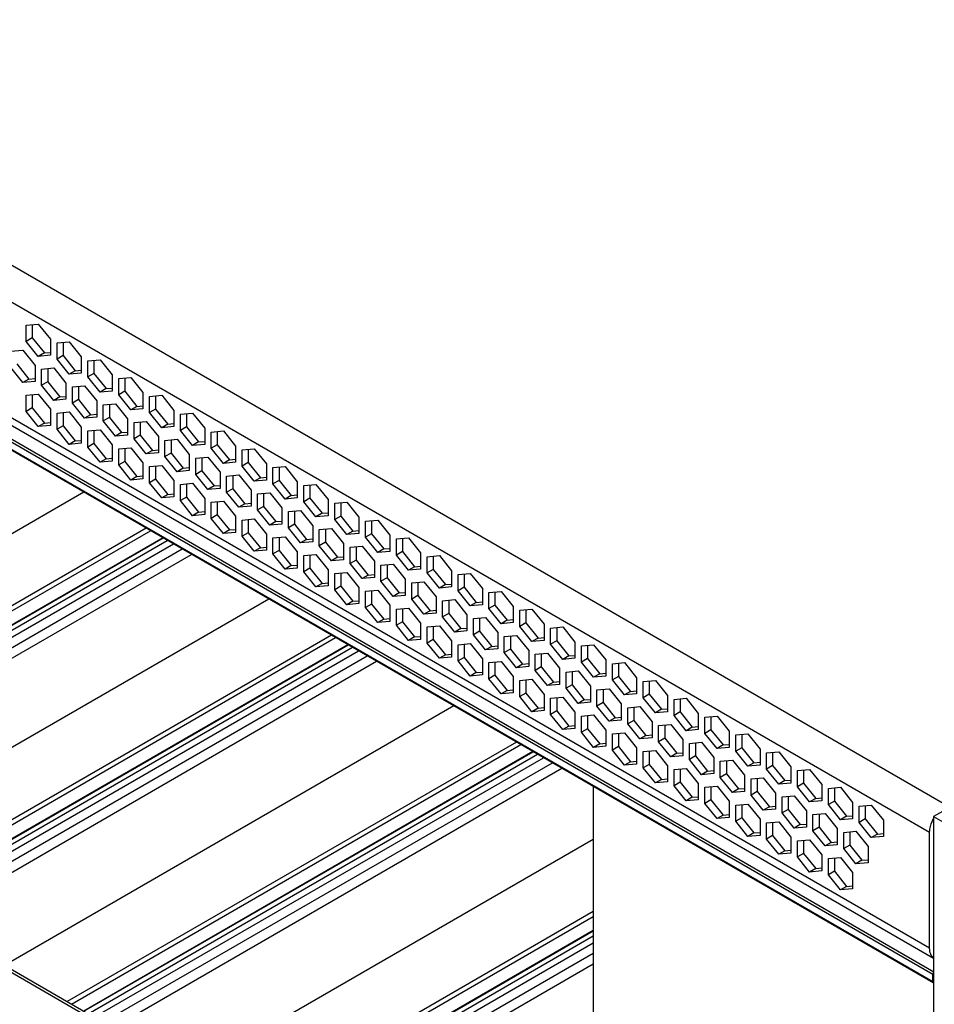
# Model space of a CAD drawing. Header units: inches. Extents: x 0 to 34, y 0 to 22.
# Tile 53 of 88: x 26.9 to 28, y 9.1 to 10.2. Entities that reach past the tile are written whole.
import ezdxf

# ---------------------------------------------------------------- set-up
doc = ezdxf.new("R2010")
doc.units = ezdxf.units.IN
doc.header["$LTSCALE"] = 1.87
doc.header["$MEASUREMENT"] = 0
doc.layers.get('0').update_dxf_attribs({"linetype": 'CONTINUOUS'})

msp = doc.modelspace()

# ---------------------------------------------------------------- linework, layer by layer
at = {"color": 7, "linetype": 'CONTINUOUS'}
for p, q in [((27.9814, 9.3289), (24.9839, 11.0597)), ((24.9658, 11.0283), (27.9633, 9.2976)), ((27.9633, 9.1648), (24.9658, 10.8955)), ((24.9711, 10.8838), (27.9679, 9.1535)), ((24.9616, 10.8702), (27.9668, 9.1351)), ((27.9682, 9.1375), (24.963, 10.8726)), ((27.9668, 9.1262), (24.9616, 10.8614)), ((27.9672, 9.1253), (24.962, 10.8605)), ((25.1252, 10.1684), (27.5778, 8.7523)), ((25.1301, 10.1689), (27.5778, 8.7557)), ((26.9279, 9.8786), (26.9418, 9.8798)), ((26.9279, 9.86), (26.9279, 9.8786)), ((26.9349, 9.8792), (26.9349, 9.8641)), ((26.9418, 9.8798), (26.9558, 9.8625)), ((26.9349, 9.8641), (26.9279, 9.86)), ((26.9418, 9.8427), (26.9279, 9.86)), ((26.9349, 9.8641), (26.9488, 9.8467)), ((26.9558, 9.8625), (26.9558, 9.844)), ((26.9633, 9.8582), (26.9772, 9.8594)), ((26.9633, 9.8396), (26.9633, 9.8582)), ((26.9702, 9.8588), (26.9702, 9.8436)), ((26.9772, 9.8594), (26.9911, 9.8421)), ((26.9103, 9.8486), (26.9242, 9.8499)), ((26.9242, 9.8499), (26.9381, 9.8325)), ((26.9488, 9.8467), (26.9558, 9.8474)), ((26.9488, 9.8467), (26.9418, 9.8427)), ((26.9558, 9.844), (26.9418, 9.8427)), ((26.9702, 9.8436), (26.9633, 9.8396)), ((26.9772, 9.8223), (26.9633, 9.8396)), ((26.9702, 9.8436), (26.9842, 9.8263)), ((26.9911, 9.8421), (26.9911, 9.8236)), ((26.9986, 9.8378), (27.0126, 9.839)), ((26.9986, 9.8192), (26.9986, 9.8378)), ((27.0056, 9.8384), (27.0056, 9.8232)), ((27.0126, 9.839), (27.0265, 9.8217)), ((26.9242, 9.8127), (26.9103, 9.8301)), ((26.9172, 9.8341), (26.9311, 9.8168)), ((26.9381, 9.8325), (26.9381, 9.814)), ((26.9456, 9.8282), (26.9595, 9.8295)), ((26.9456, 9.8097), (26.9456, 9.8282)), ((26.9526, 9.8288), (26.9526, 9.8137)), ((26.9595, 9.8295), (26.9734, 9.8121)), ((26.9842, 9.8263), (26.9772, 9.8223)), ((26.9842, 9.8263), (26.9911, 9.8269)), ((26.9311, 9.8168), (26.9242, 9.8127)), ((26.9381, 9.814), (26.9242, 9.8127)), ((26.9311, 9.8168), (26.9381, 9.8174)), ((26.9526, 9.8137), (26.9456, 9.8097)), ((26.9526, 9.8137), (26.9665, 9.7964)), ((26.9911, 9.8236), (26.9772, 9.8223)), ((27.0056, 9.8232), (26.9986, 9.8192)), ((27.0126, 9.8019), (26.9986, 9.8192)), ((27.0056, 9.8232), (27.0195, 9.8059)), ((27.0265, 9.8217), (27.0265, 9.8031)), ((27.034, 9.8174), (27.0479, 9.8186)), ((27.034, 9.7988), (27.034, 9.8174)), ((27.041, 9.818), (27.041, 9.8028)), ((27.0479, 9.8186), (27.0618, 9.8013)), ((26.9595, 9.7923), (26.9456, 9.8097)), ((26.9734, 9.8121), (26.9734, 9.7936)), ((26.981, 9.8078), (26.9949, 9.809)), ((26.981, 9.7892), (26.981, 9.8078)), ((26.9879, 9.8084), (26.9879, 9.7933)), ((26.9949, 9.809), (27.0088, 9.7917)), ((27.0195, 9.8059), (27.0126, 9.8019)), ((27.0265, 9.8031), (27.0126, 9.8019)), ((27.0195, 9.8059), (27.0265, 9.8065)), ((27.041, 9.8028), (27.034, 9.7988)), ((27.041, 9.8028), (27.0549, 9.7855)), ((26.9279, 9.7982), (26.9418, 9.7995)), ((26.9279, 9.7797), (26.9279, 9.7982)), ((26.9349, 9.7989), (26.9349, 9.7837)), ((26.9418, 9.7995), (26.9558, 9.7822)), ((26.9665, 9.7964), (26.9595, 9.7923)), ((26.9734, 9.7936), (26.9595, 9.7923)), ((26.9665, 9.7964), (26.9734, 9.797)), ((26.9879, 9.7933), (26.981, 9.7892)), ((26.9879, 9.7933), (27.0018, 9.7759)), ((27.0088, 9.7917), (27.0088, 9.7732)), ((27.0479, 9.7815), (27.034, 9.7988)), ((27.0618, 9.8013), (27.0618, 9.7827)), ((27.0694, 9.7969), (27.0833, 9.7982)), ((27.0694, 9.7784), (27.0694, 9.7969)), ((27.0763, 9.7976), (27.0763, 9.7824)), ((27.0833, 9.7982), (27.0972, 9.7809)), ((26.9349, 9.7837), (26.9279, 9.7797)), ((26.9418, 9.7624), (26.9279, 9.7797)), ((26.9349, 9.7837), (26.9488, 9.7664)), ((26.9558, 9.7822), (26.9558, 9.7636)), ((26.9949, 9.7719), (26.981, 9.7892)), ((27.0163, 9.7874), (27.0302, 9.7886)), ((27.0163, 9.7688), (27.0163, 9.7874)), ((27.0233, 9.788), (27.0233, 9.7728)), ((27.0302, 9.7886), (27.0442, 9.7713)), ((27.0549, 9.7855), (27.0479, 9.7815)), ((27.0618, 9.7827), (27.0479, 9.7815)), ((27.0549, 9.7855), (27.0618, 9.7861)), ((27.0763, 9.7824), (27.0694, 9.7784)), ((27.0763, 9.7824), (27.0902, 9.7651)), ((27.0972, 9.7809), (27.0972, 9.7623)), ((26.9633, 9.7778), (26.9772, 9.7791)), ((26.9633, 9.7593), (26.9633, 9.7778)), ((26.9702, 9.7784), (26.9702, 9.7633)), ((26.9772, 9.7791), (26.9911, 9.7617)), ((27.0018, 9.7759), (26.9949, 9.7719)), ((27.0088, 9.7732), (26.9949, 9.7719)), ((27.0018, 9.7759), (27.0088, 9.7766)), ((27.0233, 9.7728), (27.0163, 9.7688)), ((27.0302, 9.7515), (27.0163, 9.7688)), ((27.0233, 9.7728), (27.0372, 9.7555)), ((27.0442, 9.7713), (27.0442, 9.7527)), ((27.0517, 9.767), (27.0656, 9.7682)), ((27.0656, 9.7682), (27.0795, 9.7509)), ((27.0833, 9.7611), (27.0694, 9.7784)), ((27.1047, 9.7765), (27.1186, 9.7778)), ((27.1047, 9.758), (27.1047, 9.7765)), ((27.1117, 9.7771), (27.1117, 9.762)), ((27.1186, 9.7778), (27.1325, 9.7605)), ((26.9488, 9.7664), (26.9418, 9.7624)), ((26.9558, 9.7636), (26.9418, 9.7624)), ((26.9488, 9.7664), (26.9558, 9.767)), ((26.9702, 9.7633), (26.9633, 9.7593)), ((26.9772, 9.7419), (26.9633, 9.7593)), ((26.9702, 9.7633), (26.9842, 9.746)), ((26.9911, 9.7617), (26.9911, 9.7432)), ((26.9986, 9.7574), (27.0126, 9.7587)), ((26.9986, 9.7388), (26.9986, 9.7574)), ((27.0056, 9.758), (27.0056, 9.7429)), ((27.0126, 9.7587), (27.0265, 9.7413)), ((27.0517, 9.7484), (27.0517, 9.767)), ((27.0586, 9.7676), (27.0586, 9.7524)), ((27.0902, 9.7651), (27.0833, 9.7611)), ((27.0972, 9.7623), (27.0833, 9.7611)), ((27.0902, 9.7651), (27.0972, 9.7657)), ((27.1117, 9.762), (27.1047, 9.758)), ((27.1186, 9.7407), (27.1047, 9.758)), ((27.1117, 9.762), (27.1256, 9.7447)), ((27.1325, 9.7605), (27.1325, 9.7419)), ((27.1401, 9.7561), (27.154, 9.7574)), ((27.147, 9.7567), (27.147, 9.7416)), ((27.154, 9.7574), (27.1679, 9.74)), ((26.9842, 9.746), (26.9772, 9.7419)), ((26.9842, 9.746), (26.9911, 9.7466)), ((27.0372, 9.7555), (27.0302, 9.7515)), ((27.0442, 9.7527), (27.0302, 9.7515)), ((27.0372, 9.7555), (27.0442, 9.7561)), ((27.0586, 9.7524), (27.0517, 9.7484)), ((27.0656, 9.7311), (27.0517, 9.7484)), ((27.0586, 9.7524), (27.0726, 9.7351)), ((27.0795, 9.7509), (27.0795, 9.7323)), ((27.087, 9.7466), (27.1009, 9.7478)), ((27.087, 9.728), (27.087, 9.7466)), ((27.094, 9.7472), (27.094, 9.732)), ((27.1009, 9.7478), (27.1149, 9.7305)), ((27.1401, 9.7376), (27.1401, 9.7561)), ((26.9911, 9.7432), (26.9772, 9.7419)), ((27.0056, 9.7429), (26.9986, 9.7388)), ((27.0126, 9.7215), (26.9986, 9.7388)), ((27.0056, 9.7429), (27.0195, 9.7256)), ((27.0265, 9.7413), (27.0265, 9.7228)), ((27.034, 9.737), (27.0479, 9.7382)), ((27.034, 9.7184), (27.034, 9.737)), ((27.041, 9.7376), (27.041, 9.7225)), ((27.0479, 9.7382), (27.0618, 9.7209)), ((27.0726, 9.7351), (27.0656, 9.7311)), ((27.0726, 9.7351), (27.0795, 9.7357)), ((27.1256, 9.7447), (27.1186, 9.7407)), ((27.1325, 9.7419), (27.1186, 9.7407)), ((27.1256, 9.7447), (27.1325, 9.7453)), ((27.147, 9.7416), (27.1401, 9.7376)), ((27.154, 9.7202), (27.1401, 9.7376)), ((27.147, 9.7416), (27.1609, 9.7243)), ((27.1679, 9.74), (27.1679, 9.7215)), ((27.1754, 9.7357), (27.1893, 9.7369)), ((27.1754, 9.7171), (27.1754, 9.7357)), ((27.1824, 9.7363), (27.1824, 9.7212)), ((27.1893, 9.7369), (27.2033, 9.7196)), ((27.0195, 9.7256), (27.0126, 9.7215)), ((27.0265, 9.7228), (27.0126, 9.7215)), ((27.0195, 9.7256), (27.0265, 9.7262)), ((27.0795, 9.7323), (27.0656, 9.7311)), ((27.094, 9.732), (27.087, 9.728)), ((27.1009, 9.7107), (27.087, 9.728)), ((27.094, 9.732), (27.1079, 9.7147)), ((27.1149, 9.7305), (27.1149, 9.7119)), ((27.1224, 9.7261), (27.1363, 9.7274)), ((27.1224, 9.7076), (27.1224, 9.7261)), ((27.1293, 9.7268), (27.1293, 9.7116)), ((27.1363, 9.7274), (27.1502, 9.7101)), ((27.1609, 9.7243), (27.154, 9.7202)), ((27.1609, 9.7243), (27.1679, 9.7249)), ((27.041, 9.7225), (27.034, 9.7184)), ((27.0479, 9.7011), (27.034, 9.7184)), ((27.041, 9.7225), (27.0549, 9.7051)), ((27.0618, 9.7209), (27.0618, 9.7024)), ((27.0694, 9.7166), (27.0833, 9.7178)), ((27.0694, 9.698), (27.0694, 9.7166)), ((27.0763, 9.7172), (27.0763, 9.702)), ((27.0833, 9.7178), (27.0972, 9.7005)), ((27.1079, 9.7147), (27.1009, 9.7107)), ((27.1149, 9.7119), (27.1009, 9.7107)), ((27.1079, 9.7147), (27.1149, 9.7153)), ((27.1293, 9.7116), (27.1224, 9.7076)), ((27.1293, 9.7116), (27.1433, 9.6943)), ((27.1679, 9.7215), (27.154, 9.7202)), ((27.1824, 9.7212), (27.1754, 9.7171)), ((27.1893, 9.6998), (27.1754, 9.7171)), ((27.1824, 9.7212), (27.1963, 9.7038)), ((27.2033, 9.7196), (27.2033, 9.7011)), ((27.2108, 9.7153), (27.2247, 9.7165)), ((27.2108, 9.6967), (27.2108, 9.7153)), ((27.2177, 9.7159), (27.2177, 9.7007)), ((27.2247, 9.7165), (27.2386, 9.6992)), ((27.0549, 9.7051), (27.0479, 9.7011)), ((27.0618, 9.7024), (27.0479, 9.7011)), ((27.0549, 9.7051), (27.0618, 9.7058)), ((27.0763, 9.702), (27.0694, 9.698)), ((27.0763, 9.702), (27.0902, 9.6847)), ((27.0972, 9.7005), (27.0972, 9.6819)), ((27.1363, 9.6903), (27.1224, 9.7076)), ((27.1502, 9.7101), (27.1502, 9.6915)), ((27.1577, 9.7057), (27.1717, 9.707)), ((27.1577, 9.6872), (27.1577, 9.7057)), ((27.1647, 9.7063), (27.1647, 9.6912)), ((27.1717, 9.707), (27.1856, 9.6897)), ((27.1963, 9.7038), (27.1893, 9.6998)), ((27.2033, 9.7011), (27.1893, 9.6998)), ((27.1963, 9.7038), (27.2033, 9.7045)), ((27.2177, 9.7007), (27.2108, 9.6967)), ((27.2177, 9.7007), (27.2317, 9.6834)), ((27.0833, 9.6807), (27.0694, 9.698)), ((27.1047, 9.6962), (27.1186, 9.6974)), ((27.1047, 9.6776), (27.1047, 9.6962)), ((27.1117, 9.6968), (27.1117, 9.6816)), ((27.1186, 9.6974), (27.1325, 9.6801)), ((27.1433, 9.6943), (27.1363, 9.6903)), ((27.1502, 9.6915), (27.1363, 9.6903)), ((27.1433, 9.6943), (27.1502, 9.6949)), ((27.1647, 9.6912), (27.1577, 9.6872)), ((27.1647, 9.6912), (27.1786, 9.6739)), ((27.1856, 9.6897), (27.1856, 9.6711)), ((27.2247, 9.6794), (27.2108, 9.6967)), ((27.2386, 9.6992), (27.2386, 9.6807)), ((27.2461, 9.6949), (27.26, 9.6961)), ((27.2461, 9.6763), (27.2461, 9.6949)), ((27.2531, 9.6955), (27.2531, 9.6803)), ((27.26, 9.6961), (27.274, 9.6788)), ((26.9939, 9.6873), (26.4791, 9.39)), ((27.0902, 9.6847), (27.0833, 9.6807)), ((27.0972, 9.6819), (27.0833, 9.6807)), ((27.0902, 9.6847), (27.0972, 9.6853)), ((27.1117, 9.6816), (27.1047, 9.6776)), ((27.1117, 9.6816), (27.1256, 9.6643)), ((27.1325, 9.6801), (27.1325, 9.6615)), ((27.1717, 9.6699), (27.1577, 9.6872)), ((27.1931, 9.6853), (27.207, 9.6866)), ((27.1931, 9.6668), (27.1931, 9.6853)), ((27.2001, 9.6859), (27.2001, 9.6708)), ((27.207, 9.6866), (27.2209, 9.6692)), ((27.2317, 9.6834), (27.2247, 9.6794)), ((27.2386, 9.6807), (27.2247, 9.6794)), ((27.2317, 9.6834), (27.2386, 9.6841)), ((27.2531, 9.6803), (27.2461, 9.6763)), ((27.2531, 9.6803), (27.267, 9.663)), ((27.274, 9.6788), (27.274, 9.6602)), ((27.1186, 9.6603), (27.1047, 9.6776)), ((27.1401, 9.6758), (27.154, 9.677)), ((27.1401, 9.6572), (27.1401, 9.6758)), ((27.147, 9.6764), (27.147, 9.6612)), ((27.154, 9.677), (27.1679, 9.6597)), ((27.1786, 9.6739), (27.1717, 9.6699)), ((27.1856, 9.6711), (27.1717, 9.6699)), ((27.1786, 9.6739), (27.1856, 9.6745)), ((27.2001, 9.6708), (27.1931, 9.6668)), ((27.207, 9.6494), (27.1931, 9.6668)), ((27.2001, 9.6708), (27.214, 9.6535)), ((27.2209, 9.6692), (27.2209, 9.6507)), ((27.26, 9.659), (27.2461, 9.6763)), ((27.2815, 9.6745), (27.2954, 9.6757)), ((27.2815, 9.6559), (27.2815, 9.6745)), ((27.2884, 9.6751), (27.2884, 9.6599)), ((27.2954, 9.6757), (27.3093, 9.6584)), ((27.1256, 9.6643), (27.1186, 9.6603)), ((27.1325, 9.6615), (27.1186, 9.6603)), ((27.1256, 9.6643), (27.1325, 9.6649)), ((27.147, 9.6612), (27.1401, 9.6572)), ((27.154, 9.6399), (27.1401, 9.6572)), ((27.147, 9.6612), (27.1609, 9.6439)), ((27.1679, 9.6597), (27.1679, 9.6411)), ((27.1754, 9.6553), (27.1893, 9.6566)), ((27.1754, 9.6368), (27.1754, 9.6553)), ((27.1824, 9.656), (27.1824, 9.6408)), ((27.1893, 9.6566), (27.2033, 9.6393)), ((27.2285, 9.6649), (27.2424, 9.6661)), ((27.2285, 9.6463), (27.2285, 9.6649)), ((27.2354, 9.6655), (27.2354, 9.6504)), ((27.2424, 9.6661), (27.2563, 9.6488)), ((27.267, 9.663), (27.26, 9.659)), ((27.274, 9.6602), (27.26, 9.659)), ((27.267, 9.663), (27.274, 9.6636)), ((27.2884, 9.6599), (27.2815, 9.6559)), ((27.2954, 9.6386), (27.2815, 9.6559)), ((27.2884, 9.6599), (27.3024, 9.6426)), ((27.3093, 9.6584), (27.3093, 9.6398)), ((27.3168, 9.654), (27.3308, 9.6553)), ((27.3308, 9.6553), (27.3447, 9.638)), ((27.0656, 9.6459), (26.5508, 9.3486)), ((27.1609, 9.6439), (27.154, 9.6399)), ((27.1609, 9.6439), (27.1679, 9.6445)), ((27.214, 9.6535), (27.207, 9.6494)), ((27.2209, 9.6507), (27.207, 9.6494)), ((27.214, 9.6535), (27.2209, 9.6541)), ((27.2354, 9.6504), (27.2285, 9.6463)), ((27.2424, 9.629), (27.2285, 9.6463)), ((27.2354, 9.6504), (27.2493, 9.633)), ((27.2563, 9.6488), (27.2563, 9.6303)), ((27.2638, 9.6445), (27.2777, 9.6457)), ((27.2638, 9.6259), (27.2638, 9.6445)), ((27.2708, 9.6451), (27.2708, 9.6299)), ((27.2777, 9.6457), (27.2916, 9.6284)), ((27.3168, 9.6355), (27.3168, 9.654)), ((27.3238, 9.6547), (27.3238, 9.6395)), ((26.5557, 9.3458), (27.0705, 9.6431)), ((27.0844, 9.635), (26.5696, 9.3378)), ((26.5699, 9.3376), (27.0848, 9.6348)), ((27.1679, 9.6411), (27.154, 9.6399)), ((27.1824, 9.6408), (27.1754, 9.6368)), ((27.1893, 9.6195), (27.1754, 9.6368)), ((27.1824, 9.6408), (27.1963, 9.6235)), ((27.2033, 9.6393), (27.2033, 9.6207)), ((27.2108, 9.6349), (27.2247, 9.6362)), ((27.2108, 9.6164), (27.2108, 9.6349)), ((27.2177, 9.6355), (27.2177, 9.6204)), ((27.2247, 9.6362), (27.2386, 9.6189)), ((27.2493, 9.633), (27.2424, 9.629)), ((27.2493, 9.633), (27.2563, 9.6337)), ((27.3024, 9.6426), (27.2954, 9.6386)), ((27.3093, 9.6398), (27.2954, 9.6386)), ((27.3024, 9.6426), (27.3093, 9.6432)), ((27.3238, 9.6395), (27.3168, 9.6355)), ((27.3308, 9.6182), (27.3168, 9.6355)), ((27.3238, 9.6395), (27.3377, 9.6222)), ((27.3447, 9.638), (27.3447, 9.6194)), ((27.3522, 9.6336), (27.3661, 9.6349)), ((27.3522, 9.6151), (27.3522, 9.6336)), ((27.3592, 9.6343), (27.3592, 9.6191)), ((27.3661, 9.6349), (27.38, 9.6176)), ((26.5748, 9.3348), (27.0897, 9.632)), ((26.5818, 9.3307), (27.0966, 9.628)), ((26.5919, 9.3249), (27.1067, 9.6222)), ((27.1963, 9.6235), (27.1893, 9.6195)), ((27.1963, 9.6235), (27.2033, 9.6241)), ((27.2563, 9.6303), (27.2424, 9.629)), ((27.2708, 9.6299), (27.2638, 9.6259)), ((27.2777, 9.6086), (27.2638, 9.6259)), ((27.2708, 9.6299), (27.2847, 9.6126)), ((27.2916, 9.6284), (27.2916, 9.6099)), ((27.2992, 9.6241), (27.3131, 9.6253)), ((27.2992, 9.6055), (27.2992, 9.6241)), ((27.3061, 9.6247), (27.3061, 9.6095)), ((27.3131, 9.6253), (27.327, 9.608)), ((27.3377, 9.6222), (27.3308, 9.6182)), ((27.3377, 9.6222), (27.3447, 9.6228)), ((26.6027, 9.3187), (27.1175, 9.6159)), ((27.2033, 9.6207), (27.1893, 9.6195)), ((27.2177, 9.6204), (27.2108, 9.6164)), ((27.2247, 9.5991), (27.2108, 9.6164)), ((27.2177, 9.6204), (27.2317, 9.6031)), ((27.2386, 9.6189), (27.2386, 9.6003)), ((27.2461, 9.6145), (27.26, 9.6158)), ((27.2461, 9.596), (27.2461, 9.6145)), ((27.2531, 9.6151), (27.2531, 9.6)), ((27.26, 9.6158), (27.274, 9.5984)), ((27.2847, 9.6126), (27.2777, 9.6086)), ((27.2847, 9.6126), (27.2916, 9.6133)), ((27.3447, 9.6194), (27.3308, 9.6182)), ((27.3592, 9.6191), (27.3522, 9.6151)), ((27.3661, 9.5978), (27.3522, 9.6151)), ((27.3592, 9.6191), (27.3731, 9.6018)), ((27.38, 9.6176), (27.38, 9.599)), ((27.3875, 9.6132), (27.4015, 9.6145)), ((27.3875, 9.5947), (27.3875, 9.6132)), ((27.3945, 9.6138), (27.3945, 9.5987)), ((27.4015, 9.6145), (27.4154, 9.5971)), ((27.2317, 9.6031), (27.2247, 9.5991)), ((27.2386, 9.6003), (27.2247, 9.5991)), ((27.2317, 9.6031), (27.2386, 9.6037)), ((27.2531, 9.6), (27.2461, 9.596)), ((27.2531, 9.6), (27.267, 9.5827)), ((27.2916, 9.6099), (27.2777, 9.6086)), ((27.3061, 9.6095), (27.2992, 9.6055)), ((27.3131, 9.5882), (27.2992, 9.6055)), ((27.3061, 9.6095), (27.32, 9.5922)), ((27.327, 9.608), (27.327, 9.5894)), ((27.3345, 9.6037), (27.3484, 9.6049)), ((27.3345, 9.5851), (27.3345, 9.6037)), ((27.3415, 9.6043), (27.3415, 9.5891)), ((27.3484, 9.6049), (27.3624, 9.5876)), ((27.3731, 9.6018), (27.3661, 9.5978)), ((27.38, 9.599), (27.3661, 9.5978)), ((27.3731, 9.6018), (27.38, 9.6024)), ((27.26, 9.5786), (27.2461, 9.596)), ((27.274, 9.5984), (27.274, 9.5799)), ((27.2815, 9.5941), (27.2954, 9.5953)), ((27.2815, 9.5755), (27.2815, 9.5941)), ((27.2884, 9.5947), (27.2884, 9.5796)), ((27.2954, 9.5953), (27.3093, 9.578)), ((27.32, 9.5922), (27.3131, 9.5882)), ((27.327, 9.5894), (27.3131, 9.5882)), ((27.32, 9.5922), (27.327, 9.5928)), ((27.3415, 9.5891), (27.3345, 9.5851)), ((27.3415, 9.5891), (27.3554, 9.5718)), ((27.3624, 9.5876), (27.3624, 9.569)), ((27.3945, 9.5987), (27.3875, 9.5947)), ((27.4015, 9.5773), (27.3875, 9.5947)), ((27.3945, 9.5987), (27.4084, 9.5814)), ((27.4154, 9.5971), (27.4154, 9.5786)), ((27.4229, 9.5928), (27.4368, 9.594)), ((27.4229, 9.5742), (27.4229, 9.5928)), ((27.4299, 9.5934), (27.4299, 9.5783)), ((27.4368, 9.594), (27.4507, 9.5767)), ((27.267, 9.5827), (27.26, 9.5786)), ((27.274, 9.5799), (27.26, 9.5786)), ((27.267, 9.5827), (27.274, 9.5833)), ((27.2884, 9.5796), (27.2815, 9.5755)), ((27.2884, 9.5796), (27.3024, 9.5622)), ((27.3093, 9.578), (27.3093, 9.5595)), ((27.3484, 9.5678), (27.3345, 9.5851)), ((27.3699, 9.5832), (27.3838, 9.5845)), ((27.3699, 9.5647), (27.3699, 9.5832)), ((27.3768, 9.5839), (27.3768, 9.5687)), ((27.3838, 9.5845), (27.3977, 9.5672)), ((27.4084, 9.5814), (27.4015, 9.5773)), ((27.4154, 9.5786), (27.4015, 9.5773)), ((27.4084, 9.5814), (27.4154, 9.582)), ((27.4299, 9.5783), (27.4229, 9.5742)), ((27.4299, 9.5783), (27.4438, 9.5609)), ((27.4507, 9.5767), (27.4507, 9.5582)), ((27.2954, 9.5582), (27.2815, 9.5755)), ((27.3168, 9.5737), (27.3308, 9.5749)), ((27.3168, 9.5551), (27.3168, 9.5737)), ((27.3238, 9.5743), (27.3238, 9.5591)), ((27.3308, 9.5749), (27.3447, 9.5576)), ((27.3554, 9.5718), (27.3484, 9.5678)), ((27.3624, 9.569), (27.3484, 9.5678)), ((27.3554, 9.5718), (27.3624, 9.5724)), ((27.3768, 9.5687), (27.3699, 9.5647)), ((27.3768, 9.5687), (27.3908, 9.5514)), ((27.3977, 9.5672), (27.3977, 9.5486)), ((27.4368, 9.5569), (27.4229, 9.5742)), ((27.4583, 9.5724), (27.4722, 9.5736)), ((27.4583, 9.5538), (27.4583, 9.5724)), ((27.4652, 9.573), (27.4652, 9.5579)), ((27.4722, 9.5736), (27.4861, 9.5563)), ((27.206, 9.5648), (26.6912, 9.2676)), ((27.3024, 9.5622), (27.2954, 9.5582)), ((27.3093, 9.5595), (27.2954, 9.5582)), ((27.3024, 9.5622), (27.3093, 9.5629)), ((27.3238, 9.5591), (27.3168, 9.5551)), ((27.3308, 9.5378), (27.3168, 9.5551)), ((27.3238, 9.5591), (27.3377, 9.5418)), ((27.3447, 9.5576), (27.3447, 9.5391)), ((27.3522, 9.5533), (27.3661, 9.5545)), ((27.3592, 9.5539), (27.3592, 9.5387)), ((27.3661, 9.5545), (27.38, 9.5372)), ((27.3838, 9.5474), (27.3699, 9.5647)), ((27.4052, 9.5628), (27.4191, 9.5641)), ((27.4052, 9.5443), (27.4052, 9.5628)), ((27.4122, 9.5635), (27.4122, 9.5483)), ((27.4191, 9.5641), (27.4331, 9.5468)), ((27.4438, 9.5609), (27.4368, 9.5569)), ((27.4507, 9.5582), (27.4368, 9.5569)), ((27.4438, 9.5609), (27.4507, 9.5616)), ((27.4652, 9.5579), (27.4583, 9.5538)), ((27.4722, 9.5365), (27.4583, 9.5538)), ((27.4652, 9.5579), (27.4791, 9.5405)), ((27.4861, 9.5563), (27.4861, 9.5378)), ((27.3377, 9.5418), (27.3447, 9.5424)), ((27.3522, 9.5347), (27.3522, 9.5533)), ((27.3908, 9.5514), (27.3838, 9.5474)), ((27.3977, 9.5486), (27.3838, 9.5474)), ((27.3908, 9.5514), (27.3977, 9.552)), ((27.4122, 9.5483), (27.4052, 9.5443)), ((27.4191, 9.527), (27.4052, 9.5443)), ((27.4122, 9.5483), (27.4261, 9.531)), ((27.4331, 9.5468), (27.4331, 9.5282)), ((27.4406, 9.5424), (27.4545, 9.5437)), ((27.4406, 9.5239), (27.4406, 9.5424)), ((27.4475, 9.543), (27.4475, 9.5279)), ((27.4545, 9.5437), (27.4684, 9.5263)), ((27.4936, 9.552), (27.5075, 9.5532)), ((27.4936, 9.5334), (27.4936, 9.552)), ((27.5006, 9.5526), (27.5006, 9.5374)), ((27.5075, 9.5532), (27.5215, 9.5359)), ((27.3377, 9.5418), (27.3308, 9.5378)), ((27.3447, 9.5391), (27.3308, 9.5378)), ((27.3592, 9.5387), (27.3522, 9.5347)), ((27.3661, 9.5174), (27.3522, 9.5347)), ((27.3592, 9.5387), (27.3731, 9.5214)), ((27.38, 9.5372), (27.38, 9.5186)), ((27.3875, 9.5329), (27.4015, 9.5341)), ((27.3875, 9.5143), (27.3875, 9.5329)), ((27.3945, 9.5335), (27.3945, 9.5183)), ((27.4015, 9.5341), (27.4154, 9.5168)), ((27.4261, 9.531), (27.4331, 9.5316)), ((27.4791, 9.5405), (27.4722, 9.5365)), ((27.4861, 9.5378), (27.4722, 9.5365)), ((27.4791, 9.5405), (27.4861, 9.5412)), ((27.5006, 9.5374), (27.4936, 9.5334)), ((27.5075, 9.5161), (27.4936, 9.5334)), ((27.5006, 9.5374), (27.5145, 9.5201)), ((27.5215, 9.5359), (27.5215, 9.5173)), ((27.529, 9.5316), (27.5429, 9.5328)), ((27.529, 9.513), (27.529, 9.5316)), ((27.5359, 9.5322), (27.5359, 9.517)), ((27.5429, 9.5328), (27.5568, 9.5155)), ((27.2778, 9.5234), (26.7629, 9.2261)), ((26.7678, 9.2233), (27.2826, 9.5206)), ((27.3731, 9.5214), (27.3661, 9.5174)), ((27.3731, 9.5214), (27.38, 9.522)), ((27.4261, 9.531), (27.4191, 9.527)), ((27.4331, 9.5282), (27.4191, 9.527)), ((27.4475, 9.5279), (27.4406, 9.5239)), ((27.4545, 9.5065), (27.4406, 9.5239)), ((27.4475, 9.5279), (27.4615, 9.5106)), ((27.4684, 9.5263), (27.4684, 9.5078)), ((27.4759, 9.522), (27.4899, 9.5232)), ((27.4759, 9.5034), (27.4759, 9.522)), ((27.4829, 9.5226), (27.4829, 9.5075)), ((27.4899, 9.5232), (27.5038, 9.5059)), ((27.5145, 9.5201), (27.5075, 9.5161)), ((27.5145, 9.5201), (27.5215, 9.5207)), ((27.2966, 9.5125), (26.7817, 9.2153)), ((26.7821, 9.2151), (27.2969, 9.5124)), ((26.787, 9.2123), (27.3018, 9.5095)), ((27.38, 9.5186), (27.3661, 9.5174)), ((27.3945, 9.5183), (27.3875, 9.5143)), ((27.4015, 9.497), (27.3875, 9.5143)), ((27.3945, 9.5183), (27.4084, 9.501)), ((27.4154, 9.5168), (27.4154, 9.4982)), ((27.4229, 9.5124), (27.4368, 9.5137)), ((27.4229, 9.4939), (27.4229, 9.5124)), ((27.4299, 9.5131), (27.4299, 9.4979)), ((27.4368, 9.5137), (27.4507, 9.4964)), ((27.4615, 9.5106), (27.4545, 9.5065)), ((27.4615, 9.5106), (27.4684, 9.5112)), ((27.5215, 9.5173), (27.5075, 9.5161)), ((27.5359, 9.517), (27.529, 9.513)), ((27.5429, 9.4957), (27.529, 9.513)), ((27.5359, 9.517), (27.5499, 9.4997)), ((27.5568, 9.5155), (27.5568, 9.4969)), ((27.5643, 9.5111), (27.5782, 9.5124)), ((27.5643, 9.4926), (27.5643, 9.5111)), ((27.5713, 9.5118), (27.5713, 9.4966)), ((27.5782, 9.5124), (27.5922, 9.4951)), ((26.7939, 9.2083), (27.3087, 9.5055)), ((26.804, 9.2024), (27.3188, 9.4997)), ((27.4084, 9.501), (27.4015, 9.497)), ((27.4154, 9.4982), (27.4015, 9.497)), ((27.4084, 9.501), (27.4154, 9.5016)), ((27.4299, 9.4979), (27.4229, 9.4939)), ((27.4299, 9.4979), (27.4438, 9.4806)), ((27.4684, 9.5078), (27.4545, 9.5065)), ((27.4829, 9.5075), (27.4759, 9.5034)), ((27.4899, 9.4861), (27.4759, 9.5034)), ((27.4829, 9.5075), (27.4968, 9.4901)), ((27.5038, 9.5059), (27.5038, 9.4874)), ((27.5113, 9.5016), (27.5252, 9.5028)), ((27.5113, 9.483), (27.5113, 9.5016)), ((27.5183, 9.5022), (27.5183, 9.487)), ((27.5252, 9.5028), (27.5391, 9.4855)), ((27.5499, 9.4997), (27.5429, 9.4957)), ((27.5499, 9.4997), (27.5568, 9.5003)), ((26.8148, 9.1962), (27.3296, 9.4935)), ((27.4368, 9.4766), (27.4229, 9.4939)), ((27.4507, 9.4964), (27.4507, 9.4778)), ((27.4583, 9.492), (27.4722, 9.4933)), ((27.4583, 9.4735), (27.4583, 9.492)), ((27.4652, 9.4927), (27.4652, 9.4775)), ((27.4722, 9.4933), (27.4861, 9.476)), ((27.4968, 9.4901), (27.4899, 9.4861)), ((27.5038, 9.4874), (27.4899, 9.4861)), ((27.4968, 9.4901), (27.5038, 9.4908)), ((27.5183, 9.487), (27.5113, 9.483)), ((27.5183, 9.487), (27.5322, 9.4697)), ((27.5568, 9.4969), (27.5429, 9.4957)), ((27.5713, 9.4966), (27.5643, 9.4926)), ((27.5782, 9.4753), (27.5643, 9.4926)), ((27.5713, 9.4966), (27.5852, 9.4793)), ((27.5922, 9.4951), (27.5922, 9.4765)), ((27.5997, 9.4907), (27.6136, 9.492)), ((27.5997, 9.4722), (27.5997, 9.4907)), ((27.6066, 9.4914), (27.6066, 9.4762)), ((27.6136, 9.492), (27.6275, 9.4747)), ((27.4438, 9.4806), (27.4368, 9.4766)), ((27.4507, 9.4778), (27.4368, 9.4766)), ((27.4438, 9.4806), (27.4507, 9.4812)), ((27.4652, 9.4775), (27.4583, 9.4735)), ((27.4652, 9.4775), (27.4791, 9.4602)), ((27.4861, 9.476), (27.4861, 9.4574)), ((27.5252, 9.4657), (27.5113, 9.483)), ((27.5391, 9.4855), (27.5391, 9.467)), ((27.5466, 9.4812), (27.5606, 9.4824)), ((27.5466, 9.4626), (27.5466, 9.4812)), ((27.5536, 9.4818), (27.5536, 9.4666)), ((27.5606, 9.4824), (27.5745, 9.4651)), ((27.5852, 9.4793), (27.5782, 9.4753)), ((27.5922, 9.4765), (27.5782, 9.4753)), ((27.5852, 9.4793), (27.5922, 9.4799)), ((27.6066, 9.4762), (27.5997, 9.4722)), ((27.6066, 9.4762), (27.6206, 9.4589)), ((27.6275, 9.4747), (27.6275, 9.4561)), ((27.4722, 9.4562), (27.4583, 9.4735)), ((27.4936, 9.4716), (27.5075, 9.4729)), ((27.4936, 9.4531), (27.4936, 9.4716)), ((27.5006, 9.4722), (27.5006, 9.4571)), ((27.5075, 9.4729), (27.5215, 9.4555)), ((27.5322, 9.4697), (27.5252, 9.4657)), ((27.5391, 9.467), (27.5252, 9.4657)), ((27.5322, 9.4697), (27.5391, 9.4704)), ((27.5536, 9.4666), (27.5466, 9.4626)), ((27.5536, 9.4666), (27.5675, 9.4493)), ((27.5745, 9.4651), (27.5745, 9.4465)), ((27.6136, 9.4549), (27.5997, 9.4722)), ((27.635, 9.4703), (27.649, 9.4716)), ((27.635, 9.4518), (27.635, 9.4703)), ((27.642, 9.4709), (27.642, 9.4558)), ((27.649, 9.4716), (27.6629, 9.4542)), ((27.4791, 9.4602), (27.4722, 9.4562)), ((27.4861, 9.4574), (27.4722, 9.4562)), ((27.4791, 9.4602), (27.4861, 9.4608)), ((27.5006, 9.4571), (27.4936, 9.4531)), ((27.5075, 9.4357), (27.4936, 9.4531)), ((27.5006, 9.4571), (27.5145, 9.4398)), ((27.5215, 9.4555), (27.5215, 9.437)), ((27.529, 9.4512), (27.5429, 9.4524)), ((27.5429, 9.4524), (27.5568, 9.4351)), ((27.5606, 9.4453), (27.5466, 9.4626)), ((27.582, 9.4608), (27.5959, 9.462)), ((27.582, 9.4422), (27.582, 9.4608)), ((27.589, 9.4614), (27.589, 9.4462)), ((27.5959, 9.462), (27.6098, 9.4447)), ((27.6206, 9.4589), (27.6136, 9.4549)), ((27.6275, 9.4561), (27.6136, 9.4549)), ((27.6206, 9.4589), (27.6275, 9.4595)), ((27.642, 9.4558), (27.635, 9.4518)), ((27.642, 9.4558), (27.6559, 9.4385)), ((27.6629, 9.4542), (27.6629, 9.4357)), ((27.4182, 9.4423), (26.9033, 9.1451)), ((27.529, 9.4326), (27.529, 9.4512)), ((27.5359, 9.4518), (27.5359, 9.4367)), ((27.5675, 9.4493), (27.5606, 9.4453)), ((27.5745, 9.4465), (27.5606, 9.4453)), ((27.5675, 9.4493), (27.5745, 9.4499)), ((27.589, 9.4462), (27.582, 9.4422)), ((27.5959, 9.4249), (27.582, 9.4422)), ((27.589, 9.4462), (27.6029, 9.4289)), ((27.6098, 9.4447), (27.6098, 9.4261)), ((27.6174, 9.4403), (27.6313, 9.4416)), ((27.6243, 9.441), (27.6243, 9.4258)), ((27.6313, 9.4416), (27.6452, 9.4243)), ((27.649, 9.4344), (27.635, 9.4518)), ((27.6704, 9.4499), (27.6843, 9.4512)), ((27.6704, 9.4313), (27.6704, 9.4499)), ((27.6774, 9.4505), (27.6774, 9.4354)), ((27.6843, 9.4512), (27.6982, 9.4338)), ((27.5145, 9.4398), (27.5075, 9.4357)), ((27.5215, 9.437), (27.5075, 9.4357)), ((27.5145, 9.4398), (27.5215, 9.4404)), ((27.5359, 9.4367), (27.529, 9.4326)), ((27.5429, 9.4153), (27.529, 9.4326)), ((27.5359, 9.4367), (27.5499, 9.4193)), ((27.5568, 9.4351), (27.5568, 9.4166)), ((27.5643, 9.4308), (27.5782, 9.432)), ((27.5643, 9.4122), (27.5643, 9.4308)), ((27.5713, 9.4314), (27.5713, 9.4162)), ((27.5782, 9.432), (27.5922, 9.4147)), ((27.6029, 9.4289), (27.6098, 9.4295)), ((27.6174, 9.4218), (27.6174, 9.4403)), ((27.6559, 9.4385), (27.649, 9.4344)), ((27.6629, 9.4357), (27.649, 9.4344)), ((27.6559, 9.4385), (27.6629, 9.4391)), ((27.6774, 9.4354), (27.6704, 9.4313)), ((27.6843, 9.414), (27.6704, 9.4313)), ((27.6774, 9.4354), (27.6913, 9.4181)), ((27.6982, 9.4338), (27.6982, 9.4153)), ((27.7057, 9.4295), (27.7197, 9.4307)), ((27.7057, 9.4109), (27.7057, 9.4295)), ((27.7127, 9.4301), (27.7127, 9.415)), ((27.7197, 9.4307), (27.7336, 9.4134)), ((27.5499, 9.4193), (27.5429, 9.4153)), ((27.5499, 9.4193), (27.5568, 9.42)), ((27.6029, 9.4289), (27.5959, 9.4249)), ((27.6098, 9.4261), (27.5959, 9.4249)), ((27.6243, 9.4258), (27.6174, 9.4218)), ((27.6313, 9.4045), (27.6174, 9.4218)), ((27.6243, 9.4258), (27.6382, 9.4085)), ((27.6452, 9.4243), (27.6452, 9.4057)), ((27.6527, 9.4199), (27.6666, 9.4212)), ((27.6527, 9.4014), (27.6527, 9.4199)), ((27.6597, 9.4206), (27.6597, 9.4054)), ((27.6666, 9.4212), (27.6806, 9.4039)), ((27.6913, 9.4181), (27.6982, 9.4187)), ((27.5568, 9.4166), (27.5429, 9.4153)), ((27.5713, 9.4162), (27.5643, 9.4122)), ((27.5782, 9.3949), (27.5643, 9.4122)), ((27.5713, 9.4162), (27.5852, 9.3989)), ((27.5922, 9.4147), (27.5922, 9.3962)), ((27.5997, 9.4104), (27.6136, 9.4116)), ((27.5997, 9.3918), (27.5997, 9.4104)), ((27.6066, 9.411), (27.6066, 9.3958)), ((27.6136, 9.4116), (27.6275, 9.3943)), ((27.6382, 9.4085), (27.6313, 9.4045)), ((27.6382, 9.4085), (27.6452, 9.4091)), ((27.6913, 9.4181), (27.6843, 9.414)), ((27.6982, 9.4153), (27.6843, 9.414)), ((27.7127, 9.415), (27.7057, 9.4109)), ((27.7197, 9.3936), (27.7057, 9.4109)), ((27.7127, 9.415), (27.7266, 9.3976)), ((27.7336, 9.4134), (27.7336, 9.3949)), ((27.7411, 9.4091), (27.755, 9.4103)), ((27.7411, 9.3905), (27.7411, 9.4091)), ((27.7481, 9.4097), (27.7481, 9.3945)), ((27.755, 9.4103), (27.7689, 9.393)), ((27.4899, 9.4009), (26.9751, 9.1037)), ((26.9799, 9.1008), (27.4948, 9.3981)), ((27.5852, 9.3989), (27.5782, 9.3949)), ((27.5922, 9.3962), (27.5782, 9.3949)), ((27.5852, 9.3989), (27.5922, 9.3996)), ((27.6066, 9.3958), (27.5997, 9.3918)), ((27.6066, 9.3958), (27.6206, 9.3785)), ((27.6452, 9.4057), (27.6313, 9.4045)), ((27.6597, 9.4054), (27.6527, 9.4014)), ((27.6666, 9.3841), (27.6527, 9.4014)), ((27.6597, 9.4054), (27.6736, 9.3881)), ((27.6806, 9.4039), (27.6806, 9.3853)), ((27.6881, 9.3995), (27.702, 9.4008)), ((27.6881, 9.381), (27.6881, 9.3995)), ((27.695, 9.4001), (27.695, 9.385)), ((27.702, 9.4008), (27.7159, 9.3834)), ((27.7266, 9.3976), (27.7197, 9.3936)), ((27.7266, 9.3976), (27.7336, 9.3983)), ((27.5087, 9.3901), (26.9939, 9.0928)), ((26.9942, 9.0926), (27.509, 9.3899)), ((26.9991, 9.0898), (27.5139, 9.3871)), ((27.6136, 9.3745), (27.5997, 9.3918)), ((27.6275, 9.3943), (27.6275, 9.3757)), ((27.635, 9.39), (27.649, 9.3912)), ((27.635, 9.3714), (27.635, 9.39)), ((27.642, 9.3906), (27.642, 9.3754)), ((27.649, 9.3912), (27.6629, 9.3739)), ((27.6736, 9.3881), (27.6666, 9.3841)), ((27.6806, 9.3853), (27.6666, 9.3841)), ((27.6736, 9.3881), (27.6806, 9.3887)), ((27.695, 9.385), (27.6881, 9.381)), ((27.695, 9.385), (27.7089, 9.3677)), ((27.7336, 9.3949), (27.7197, 9.3936)), ((27.7481, 9.3945), (27.7411, 9.3905)), ((27.755, 9.3732), (27.7411, 9.3905)), ((27.7481, 9.3945), (27.762, 9.3772)), ((27.7689, 9.393), (27.7689, 9.3744)), ((27.7765, 9.3887), (27.7904, 9.3899)), ((27.7765, 9.3701), (27.7765, 9.3887)), ((27.7834, 9.3893), (27.7834, 9.3741)), ((27.7904, 9.3899), (27.8043, 9.3726)), ((28.0966, 9.3898), (27.9679, 9.3155)), ((27.006, 9.0858), (27.5209, 9.383)), ((27.0161, 9.0799), (27.531, 9.3772)), ((27.6206, 9.3785), (27.6136, 9.3745)), ((27.6275, 9.3757), (27.6136, 9.3745)), ((27.6206, 9.3785), (27.6275, 9.3791)), ((27.642, 9.3754), (27.635, 9.3714)), ((27.642, 9.3754), (27.6559, 9.3581)), ((27.6629, 9.3739), (27.6629, 9.3553)), ((27.702, 9.3636), (27.6881, 9.381)), ((27.7159, 9.3834), (27.7159, 9.3649)), ((27.7234, 9.3791), (27.7373, 9.3803)), ((27.7234, 9.3605), (27.7234, 9.3791)), ((27.7304, 9.3797), (27.7304, 9.3646)), ((27.7373, 9.3803), (27.7513, 9.363)), ((27.762, 9.3772), (27.755, 9.3732)), ((27.7689, 9.3744), (27.755, 9.3732)), ((27.762, 9.3772), (27.7689, 9.3778)), ((27.7834, 9.3741), (27.7765, 9.3701)), ((27.7834, 9.3741), (27.7973, 9.3568)), ((27.0269, 9.0737), (27.5418, 9.371)), ((27.649, 9.3541), (27.635, 9.3714)), ((27.6704, 9.3695), (27.6843, 9.3708)), ((27.6704, 9.351), (27.6704, 9.3695)), ((27.6774, 9.3702), (27.6774, 9.355)), ((27.6843, 9.3708), (27.6982, 9.3535)), ((27.7089, 9.3677), (27.702, 9.3636)), ((27.7159, 9.3649), (27.702, 9.3636)), ((27.7089, 9.3677), (27.7159, 9.3683)), ((27.7304, 9.3646), (27.7234, 9.3605)), ((27.7304, 9.3646), (27.7443, 9.3473)), ((27.7513, 9.363), (27.7513, 9.3445)), ((27.7904, 9.3528), (27.7765, 9.3701)), ((27.8043, 9.3726), (27.8043, 9.354)), ((27.8118, 9.3683), (27.8257, 9.3695)), ((27.8118, 9.3497), (27.8118, 9.3683)), ((27.8188, 9.3689), (27.8188, 9.3537)), ((27.8257, 9.3695), (27.8397, 9.3522)), ((27.6559, 9.3581), (27.649, 9.3541)), ((27.6629, 9.3553), (27.649, 9.3541)), ((27.6559, 9.3581), (27.6629, 9.3587)), ((27.6774, 9.355), (27.6704, 9.351)), ((27.6843, 9.3337), (27.6704, 9.351)), ((27.6774, 9.355), (27.6913, 9.3377)), ((27.6982, 9.3535), (27.6982, 9.3349)), ((27.7373, 9.3432), (27.7234, 9.3605)), ((27.7588, 9.3587), (27.7727, 9.3599)), ((27.7588, 9.3401), (27.7588, 9.3587)), ((27.7657, 9.3593), (27.7657, 9.3442)), ((27.7727, 9.3599), (27.7866, 9.3426)), ((27.7973, 9.3568), (27.7904, 9.3528)), ((27.8043, 9.354), (27.7904, 9.3528)), ((27.7973, 9.3568), (27.8043, 9.3574)), ((27.8188, 9.3537), (27.8118, 9.3497)), ((27.8188, 9.3537), (27.8327, 9.3364)), ((27.8397, 9.3522), (27.8397, 9.3336)), ((27.5778, 9.3502), (27.5778, 8.5884)), ((27.7057, 9.3491), (27.7197, 9.3504)), ((27.7057, 9.3306), (27.7057, 9.3491)), ((27.7127, 9.3498), (27.7127, 9.3346)), ((27.7197, 9.3504), (27.7336, 9.3331)), ((27.7443, 9.3473), (27.7373, 9.3432)), ((27.7513, 9.3445), (27.7373, 9.3432)), ((27.7443, 9.3473), (27.7513, 9.3479)), ((27.7657, 9.3442), (27.7588, 9.3401)), ((27.7727, 9.3228), (27.7588, 9.3401)), ((27.7657, 9.3442), (27.7797, 9.3268)), ((27.7866, 9.3426), (27.7866, 9.3241)), ((27.7941, 9.3383), (27.8081, 9.3395)), ((27.8081, 9.3395), (27.822, 9.3222)), ((27.8257, 9.3324), (27.8118, 9.3497)), ((27.8472, 9.3478), (27.8611, 9.3491)), ((27.8472, 9.3293), (27.8472, 9.3478)), ((27.8541, 9.3485), (27.8541, 9.3333)), ((27.8611, 9.3491), (27.875, 9.3318)), ((27.6913, 9.3377), (27.6843, 9.3337)), ((27.6982, 9.3349), (27.6843, 9.3337)), ((27.6913, 9.3377), (27.6982, 9.3383)), ((27.7127, 9.3346), (27.7057, 9.3306)), ((27.7197, 9.3133), (27.7057, 9.3306)), ((27.7127, 9.3346), (27.7266, 9.3173)), ((27.7336, 9.3331), (27.7336, 9.3145)), ((27.7411, 9.3287), (27.755, 9.33)), ((27.7411, 9.3102), (27.7411, 9.3287)), ((27.7481, 9.3293), (27.7481, 9.3142)), ((27.755, 9.33), (27.7689, 9.3126)), ((27.7941, 9.3197), (27.7941, 9.3383)), ((27.8011, 9.3389), (27.8011, 9.3237)), ((27.8327, 9.3364), (27.8257, 9.3324)), ((27.8397, 9.3336), (27.8257, 9.3324)), ((27.8327, 9.3364), (27.8397, 9.337)), ((27.8541, 9.3333), (27.8472, 9.3293)), ((27.8611, 9.312), (27.8472, 9.3293)), ((27.8541, 9.3333), (27.868, 9.316)), ((27.875, 9.3318), (27.875, 9.3132)), ((27.8825, 9.3274), (27.8964, 9.3287)), ((27.8895, 9.328), (27.8895, 9.3129)), ((27.8964, 9.3287), (27.9104, 9.3114)), ((27.7266, 9.3173), (27.7197, 9.3133)), ((27.7266, 9.3173), (27.7336, 9.3179)), ((27.7797, 9.3268), (27.7727, 9.3228)), ((27.7866, 9.3241), (27.7727, 9.3228)), ((27.7797, 9.3268), (27.7866, 9.3275)), ((27.8011, 9.3237), (27.7941, 9.3197)), ((27.8081, 9.3024), (27.7941, 9.3197)), ((27.8011, 9.3237), (27.815, 9.3064)), ((27.822, 9.3222), (27.822, 9.3036)), ((27.8295, 9.3179), (27.8434, 9.3191)), ((27.8295, 9.2993), (27.8295, 9.3179)), ((27.8365, 9.3185), (27.8365, 9.3033)), ((27.8434, 9.3191), (27.8573, 9.3018)), ((27.8825, 9.3089), (27.8825, 9.3274)), ((27.7336, 9.3145), (27.7197, 9.3133)), ((27.7481, 9.3142), (27.7411, 9.3102)), ((27.755, 9.2928), (27.7411, 9.3102)), ((27.7481, 9.3142), (27.762, 9.2969)), ((27.7689, 9.3126), (27.7689, 9.2941)), ((27.7765, 9.3083), (27.7904, 9.3095)), ((27.7765, 9.2897), (27.7765, 9.3083)), ((27.7834, 9.3089), (27.7834, 9.2938)), ((27.7904, 9.3095), (27.8043, 9.2922)), ((27.815, 9.3064), (27.8081, 9.3024)), ((27.815, 9.3064), (27.822, 9.307)), ((27.868, 9.316), (27.8611, 9.312)), ((27.875, 9.3132), (27.8611, 9.312)), ((27.868, 9.316), (27.875, 9.3166)), ((27.8895, 9.3129), (27.8825, 9.3089)), ((27.8964, 9.2916), (27.8825, 9.3089)), ((27.8895, 9.3129), (27.9034, 9.2956)), ((27.9104, 9.3114), (27.9104, 9.2928)), ((27.9679, 9.3155), (27.9679, 7.5359)), ((27.9679, 9.3155), (27.9783, 9.3094)), ((27.762, 9.2969), (27.755, 9.2928)), ((27.762, 9.2969), (27.7689, 9.2975)), ((27.822, 9.3036), (27.8081, 9.3024)), ((27.8365, 9.3033), (27.8295, 9.2993)), ((27.8434, 9.282), (27.8295, 9.2993)), ((27.8365, 9.3033), (27.8504, 9.286)), ((27.8573, 9.3018), (27.8573, 9.2832)), ((27.8648, 9.2975), (27.8788, 9.2987)), ((27.8648, 9.2789), (27.8648, 9.2975)), ((27.8718, 9.2981), (27.8718, 9.2829)), ((27.8788, 9.2987), (27.8927, 9.2814)), ((27.9034, 9.2956), (27.8964, 9.2916)), ((27.9034, 9.2956), (27.9104, 9.2962)), ((27.9633, 9.1648), (27.9633, 9.2976)), ((27.5778, 9.2895), (27.1155, 9.0226)), ((27.7689, 9.2941), (27.755, 9.2928)), ((27.7834, 9.2938), (27.7765, 9.2897)), ((27.7904, 9.2724), (27.7765, 9.2897)), ((27.7834, 9.2938), (27.7973, 9.2764)), ((27.8043, 9.2922), (27.8043, 9.2737)), ((27.8118, 9.2879), (27.8257, 9.2891)), ((27.8118, 9.2693), (27.8118, 9.2879)), ((27.8188, 9.2885), (27.8188, 9.2734)), ((27.8257, 9.2891), (27.8397, 9.2718)), ((27.8504, 9.286), (27.8434, 9.282)), ((27.8573, 9.2832), (27.8434, 9.282)), ((27.8504, 9.286), (27.8573, 9.2866)), ((27.8718, 9.2829), (27.8648, 9.2789)), ((27.8718, 9.2829), (27.8857, 9.2656)), ((27.9104, 9.2928), (27.8964, 9.2916)), ((27.7973, 9.2764), (27.7904, 9.2724)), ((27.8043, 9.2737), (27.7904, 9.2724)), ((27.7973, 9.2764), (27.8043, 9.2771)), ((27.8188, 9.2734), (27.8118, 9.2693)), ((27.8188, 9.2734), (27.8327, 9.256)), ((27.8397, 9.2718), (27.8397, 9.2533)), ((27.8788, 9.2616), (27.8648, 9.2789)), ((27.8927, 9.2814), (27.8927, 9.2628)), ((27.8257, 9.252), (27.8118, 9.2693)), ((27.8472, 9.2675), (27.8611, 9.2687)), ((27.8472, 9.2489), (27.8472, 9.2675)), ((27.8541, 9.2681), (27.8541, 9.2529)), ((27.8611, 9.2687), (27.875, 9.2514)), ((27.8857, 9.2656), (27.8788, 9.2616)), ((27.8927, 9.2628), (27.8788, 9.2616)), ((27.8857, 9.2656), (27.8927, 9.2662)), ((27.8327, 9.256), (27.8257, 9.252)), ((27.8397, 9.2533), (27.8257, 9.252)), ((27.8327, 9.256), (27.8397, 9.2567)), ((27.8541, 9.2529), (27.8472, 9.2489)), ((27.8541, 9.2529), (27.868, 9.2356)), ((27.875, 9.2514), (27.875, 9.2328)), ((27.8611, 9.2316), (27.8472, 9.2489)), ((27.868, 9.2356), (27.8611, 9.2316)), ((27.875, 9.2328), (27.8611, 9.2316)), ((27.868, 9.2356), (27.875, 9.2362)), ((27.5778, 9.2067), (27.1872, 8.9812)), ((27.1921, 8.9784), (27.5778, 9.2011)), ((27.5778, 9.185), (27.206, 8.9703)), ((27.2063, 8.9701), (27.5778, 9.1846)), ((27.2112, 8.9673), (27.5778, 9.1789)), ((27.2182, 8.9633), (27.5778, 9.1709)), ((27.2283, 8.9575), (27.5778, 9.1593)), ((27.2391, 8.9512), (27.5778, 9.1468)), ((27.9668, 9.1262), (27.9668, 9.1351))]:
    msp.add_line(p, q, dxfattribs=at)
msp.add_arc((28.0067, 9.2934), 0.044, 152.1313, 153.7215, dxfattribs=at)
for points, knots in [([(27.9633, 9.2976), (27.9633, 9.2988), (27.9637, 9.3041), (27.9655, 9.3092), (27.9673, 9.3129)], [0, 0, 0, 0, 0.230168, 1, 1, 1, 1]), ([(27.9678, 9.1536), (27.9663, 9.1547), (27.9639, 9.1583), (27.9633, 9.1625), (27.9633, 9.1648)], [0, 0, 0, 0, 0.45163, 1, 1, 1, 1]), ([(27.9668, 9.1262), (27.9668, 9.126), (27.9669, 9.1257), (27.967, 9.1253), (27.9672, 9.1252)], [0, 0, 0, 0, 0.552846, 1, 1, 1, 1]), ([(27.9672, 9.1252), (27.9672, 9.1252), (27.9676, 9.1252), (27.9678, 9.1255), (27.9679, 9.1257)], [0, 0, 0, 0, 0.337576, 1, 1, 1, 1])]:
    msp.add_open_spline(points, degree=3, knots=knots, dxfattribs=at)
msp.add_open_spline([(27.9678, 9.1372), (27.9674, 9.1369), (27.9668, 9.136), (27.9672, 9.1357)], degree=3, dxfattribs=at)

doc.saveas('drawing.dxf')
